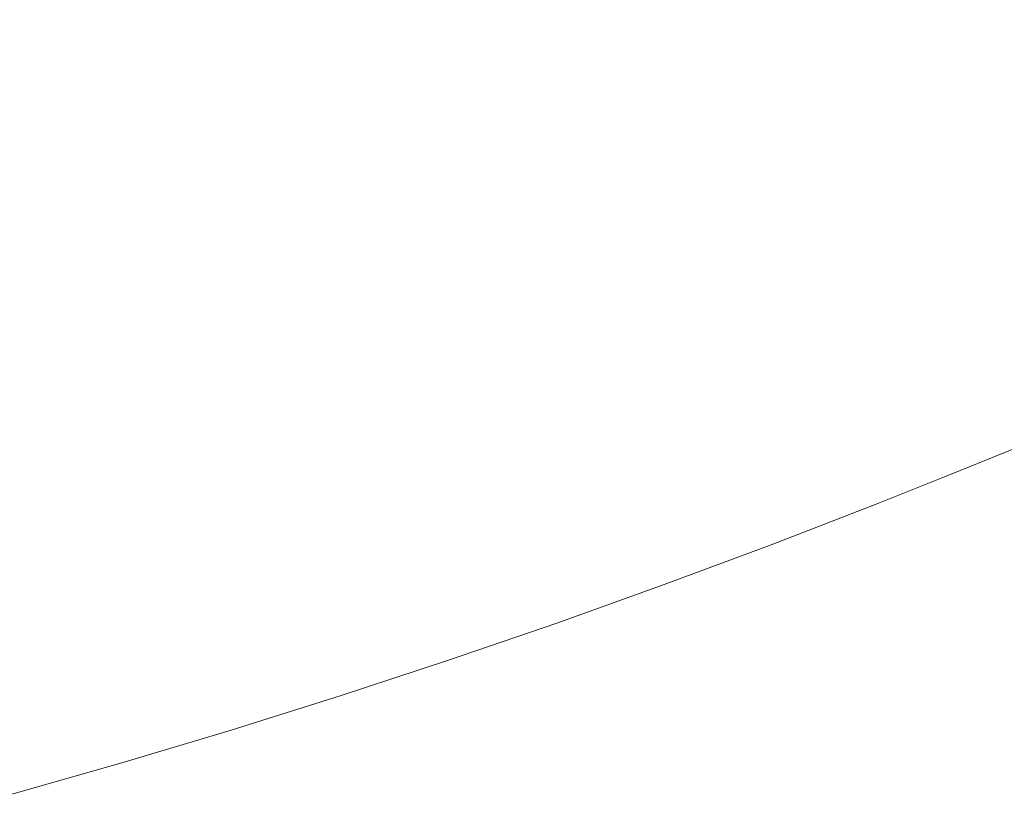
# Model space of a CAD drawing. Header units: millimetres. Extents: x -2624 to 101766, y -16 to 109490.
# Tile 89 of 151: x 41725 to 48411, y 86481 to 91742. Entities that reach past the tile are written whole.
import ezdxf

# ---------------------------------------------------------------- set-up
doc = ezdxf.new("R2010")
doc.units = ezdxf.units.MM
doc.header["$MEASUREMENT"] = 0
doc.layers.add('L1', color=7, linetype='Continuous')

# ---------------------------------------------------------------- blocks, each defined once
blk = doc.blocks.new('Élément de coupe_167')
at = {"layer": 'L1', "color": 7, "linetype": 'Continuous', "lineweight": 15}
for p, q in [((48004.4, 88638.2), (55689.1, 91742.3)), ((47551.7, 88456.2), (48004.4, 88638.2)), ((46828.3, 88176.2), (47551.7, 88456.2)), ((46101.3, 87905.5), (46828.3, 88176.2)), ((45370.9, 87644.3), (46101.3, 87905.5)), ((44637.1, 87392.6), (45370.9, 87644.3)), ((43900.2, 87150.4), (44637.1, 87392.6)), ((43160.2, 86917.7), (43900.2, 87150.4)), ((42417.3, 86694.6), (43160.2, 86917.7)), ((41671.5, 86481.1), (42417.3, 86694.6))]:
    blk.add_line(p, q, dxfattribs=at)

msp = doc.modelspace()

# ---------------------------------------------------------------- block references
at = {"layer": 'L1', "lineweight": 0}
msp.add_blockref('Élément de coupe_167', (0, 0), dxfattribs=at)

doc.saveas('drawing.dxf')
